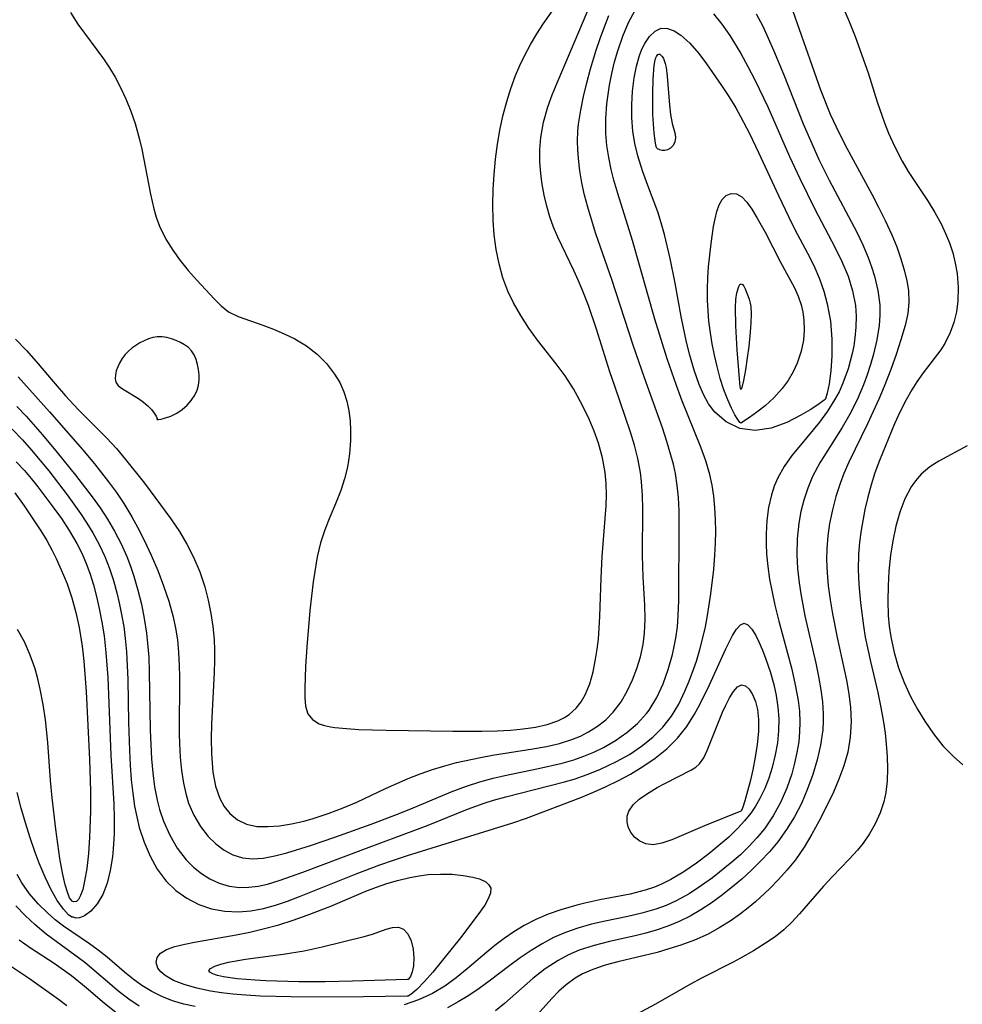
# Model space of a CAD drawing. Header units: inches. Extents: x 1073367 to 1082519, y 1569854 to 1574957.
# Tile 68 of 256: x 1074392 to 1074505, y 1573310 to 1573428. Entities that reach past the tile are written whole.
import ezdxf

# ---------------------------------------------------------------- set-up
doc = ezdxf.new("R2010")
doc.units = ezdxf.units.IN
doc.header["$MEASUREMENT"] = 0
doc.layers.add('CGG_CurvaNivelLidar_v1', color=7, linetype='Continuous', lineweight=30, true_color=0x008008)

msp = doc.modelspace()

# ---------------------------------------------------------------- linework, layer by layer
at = {"layer": 'CGG_CurvaNivelLidar_v1'}
for points in [[(1074489.7005, 1573431.4878, 65.5), (1074491.4905, 1573427.3615, 65.5), (1074492.2044, 1573425.5483, 65.5), (1074493.7549, 1573421.2066, 65.5), (1074494.8603, 1573417.7035, 65.5), (1074495.723, 1573415.1936, 65.5), (1074496.2161, 1573413.9662, 65.5), (1074496.6819, 1573412.9306, 65.5), (1074497.1808, 1573411.9131, 65.5), (1074497.8634, 1573410.6264, 65.5), (1074498.587, 1573409.3718, 65.5), (1074499.3508, 1573408.1555, 65.5), (1074500.9684, 1573405.76, 65.5), (1074501.7796, 1573404.4464, 65.5), (1074502.5175, 1573403.0954, 65.5), (1074503.0594, 1573401.9577, 65.5), (1074503.5304, 1573400.8002, 65.5), (1074503.917, 1573399.6246, 65.5), (1074504.2184, 1573398.3841, 65.5), (1074504.426, 1573397.1363, 65.5), (1074504.5686, 1573395.4807, 65.5), (1074504.5328, 1573393.8508, 65.5), (1074504.347, 1573392.5441, 65.5), (1074504.034, 1573391.2801, 65.5), (1074503.6122, 1573390.071, 65.5), (1074502.9786, 1573388.7412, 65.5), (1074502.4916, 1573387.9749, 65.5), (1074500.38, 1573385.218, 65.5), (1074499.6066, 1573384.1472, 65.5), (1074498.9993, 1573383.2007, 65.5), (1074498.3107, 1573381.9901, 65.5), (1074497.6061, 1573380.5902, 65.5), (1074496.9472, 1573379.144, 65.5), (1074495.1286, 1573374.7281, 65.5), (1074494.589, 1573373.2673, 65.5), (1074494.1243, 1573371.8134, 65.5), (1074493.7209, 1573370.3358, 65.5), (1074493.3735, 1573368.84, 65.5), (1074492.9291, 1573366.3786, 65.5), (1074492.7479, 1573364.9333, 65.5), (1074492.633, 1573363.4807, 65.5), (1074492.5919, 1573361.6742, 65.5), (1074492.6521, 1573359.8632, 65.5), (1074492.839, 1573357.6595, 65.5), (1074493.1961, 1573354.9235, 65.5), (1074493.4275, 1573353.5607, 65.5), (1074494.0421, 1573350.6451, 65.5), (1074494.9204, 1573346.902, 65.5), (1074495.3029, 1573345.125, 65.5), (1074495.6196, 1573343.3522, 65.5), (1074495.7963, 1573342.0383, 65.5), (1074495.9311, 1573340.7307, 65.5), (1074496.0431, 1573339.2503, 65.5), (1074496.0928, 1573337.7885, 65.5), (1074496.0525, 1573336.3518, 65.5), (1074495.8892, 1573334.9481, 65.5), (1074495.6381, 1573333.8153, 65.5), (1074495.1945, 1573332.4779, 65.5), (1074494.622, 1573331.1955, 65.5), (1074493.9391, 1573329.9743, 65.5), (1074493.1787, 1573328.8603, 65.5), (1074492.4759, 1573328.0029, 65.5), (1074491.5102, 1573326.9517, 65.5), (1074489.4907, 1573324.8599, 65.5), (1074488.4281, 1573323.6941, 65.5), (1074485.5407, 1573320.393, 65.5), (1074484.6248, 1573319.4016, 65.5), (1074483.6546, 1573318.4773, 65.5), (1074482.6042, 1573317.6478, 65.5), (1074481.4816, 1573316.8819, 65.5), (1074480.0051, 1573315.9687, 65.5), (1074478.4735, 1573315.094, 65.5), (1074477.5799, 1573314.6113, 65.5), (1074473.8774, 1573312.7291, 65.5), (1074472.3786, 1573311.9127, 65.5), (1074468.2891, 1573309.5687, 65.5), (1074464.3818, 1573307.4874, 65.5)], [(1074391.5567, 1573389.2721, 65), (1074392.8549, 1573387.9291, 65), (1074394.0192, 1573386.6088, 65), (1074396.2944, 1573383.8994, 65), (1074397.5356, 1573382.4934, 65), (1074399.0712, 1573380.8559, 65), (1074402.5045, 1573377.4079, 65), (1074403.6398, 1573376.1511, 65), (1074404.7349, 1573374.8538, 65), (1074406.9942, 1573371.9959, 65), (1074410.1474, 1573367.7481, 65), (1074411.2005, 1573366.2227, 65), (1074412.0975, 1573364.712, 65), (1074412.8903, 1573363.1369, 65), (1074413.6241, 1573361.3846, 65), (1074414.2323, 1573359.5769, 65), (1074414.6448, 1573358.0039, 65), (1074414.97, 1573356.4037, 65), (1074415.2054, 1573354.8425, 65), (1074415.3556, 1573353.2651, 65), (1074415.4079, 1573352.0075, 65), (1074415.4105, 1573350.7432, 65), (1074415.3686, 1573349.3141, 65), (1074415.0393, 1573343.1834, 65), (1074415.0031, 1573341.3704, 65), (1074415.0344, 1573339.5979, 65), (1074415.102, 1573338.4628, 65), (1074415.218, 1573337.3619, 65), (1074415.5304, 1573335.7061, 65), (1074416.0442, 1573334.2074, 65), (1074416.5786, 1573333.2407, 65), (1074417.2442, 1573332.4099, 65), (1074418.1594, 1573331.6525, 65), (1074419.2171, 1573331.1369, 65), (1074420.4596, 1573330.8773, 65), (1074421.8132, 1573330.8424, 65), (1074423.1955, 1573330.9567, 65), (1074424.6351, 1573331.1864, 65), (1074426.1112, 1573331.5166, 65), (1074427.1259, 1573331.7935, 65), (1074429.1537, 1573332.45, 65), (1074430.816, 1573333.0782, 65), (1074432.4614, 1573333.7816, 65), (1074435.9098, 1573335.4325, 65), (1074438.6151, 1573336.6099, 65), (1074440.0615, 1573337.1734, 65), (1074441.5246, 1573337.6898, 65), (1074443.0059, 1573338.146, 65), (1074444.4196, 1573338.5145, 65), (1074447.2993, 1573339.139, 65), (1074448.7488, 1573339.4023, 65), (1074453.5652, 1573340.1516, 65), (1074455.1893, 1573340.4446, 65), (1074456.7496, 1573340.8077, 65), (1074458.2489, 1573341.2777, 65), (1074459.2775, 1573341.7, 65), (1074460.2571, 1573342.1959, 65), (1074461.3387, 1573342.8755, 65), (1074462.3297, 1573343.6574, 65), (1074463.2138, 1573344.5443, 65), (1074464.1419, 1573345.7817, 65), (1074464.9249, 1573347.1436, 65), (1074465.5348, 1573348.4479, 65), (1074466.0556, 1573349.808, 65), (1074466.4783, 1573351.2133, 65), (1074466.7878, 1573352.6564, 65), (1074466.9589, 1573354.0419, 65), (1074467.0227, 1573355.699, 65), (1074466.9864, 1573357.3779, 65), (1074466.8001, 1573360.7786, 65), (1074466.7134, 1573363.3374, 65), (1074466.7531, 1573368.9341, 65), (1074466.7163, 1573370.5536, 65), (1074466.6091, 1573372.1617, 65), (1074466.4757, 1573373.2726, 65), (1074466.1531, 1573374.9777, 65), (1074465.7466, 1573376.565, 65), (1074465.2696, 1573378.1447, 65), (1074463.3852, 1573383.6442, 65), (1074462.8188, 1573385.3517, 65), (1074461.2087, 1573390.4677, 65), (1074460.2367, 1573393.3084, 65), (1074459.5708, 1573395.0273, 65), (1074459.0423, 1573396.2712, 65), (1074458.4858, 1573397.4972, 65), (1074456.5667, 1573401.4845, 65), (1074456.0635, 1573402.6889, 65), (1074455.6229, 1573403.9162, 65), (1074455.2397, 1573405.207, 65), (1074454.9273, 1573406.5155, 65), (1074454.6828, 1573407.8368, 65), (1074454.5161, 1573409.0961, 65), (1074454.4143, 1573410.5507, 65), (1074454.4166, 1573412.0065, 65), (1074454.5337, 1573413.4571, 65), (1074454.8642, 1573415.3009, 65), (1074455.3721, 1573417.121, 65), (1074455.8876, 1573418.5649, 65), (1074456.4686, 1573419.9991, 65), (1074458.0819, 1573423.7356, 65), (1074460.5087, 1573429.4892, 65)], [(1074398.1224, 1573428.4088, 65.5), (1074399.0214, 1573427.0477, 65.5), (1074402.0956, 1573422.8791, 65.5), (1074402.8174, 1573421.7944, 65.5), (1074403.4904, 1573420.6784, 65.5), (1074404.1083, 1573419.531, 65.5), (1074404.7802, 1573418.092, 65.5), (1074405.37, 1573416.6154, 65.5), (1074405.8846, 1573415.11, 65.5), (1074406.4256, 1573413.1882, 65.5), (1074406.6829, 1573412.057, 65.5), (1074407.7079, 1573406.6426, 65.5), (1074408.1171, 1573404.8978, 65.5), (1074408.4126, 1573403.892, 65.5), (1074408.8122, 1573402.803, 65.5), (1074409.575, 1573401.2482, 65.5), (1074410.3929, 1573399.94, 65.5), (1074411.2968, 1573398.7008, 65.5), (1074412.25, 1573397.523, 65.5), (1074413.3095, 1573396.3035, 65.5), (1074415.3442, 1573394.1116, 65.5), (1074416.1981, 1573393.2589, 65.5), (1074417.0986, 1573392.5587, 65.5), (1074418.245, 1573392.0016, 65.5), (1074421.181, 1573390.9668, 65.5), (1074422.4577, 1573390.4799, 65.5), (1074423.7487, 1573389.9296, 65.5), (1074425.0236, 1573389.2982, 65.5), (1074426.4215, 1573388.4537, 65.5), (1074427.7156, 1573387.4636, 65.5), (1074428.8381, 1573386.3463, 65.5), (1074429.801, 1573385.0938, 65.5), (1074430.4116, 1573384.0614, 65.5), (1074430.9058, 1573382.9669, 65.5), (1074431.2675, 1573381.8454, 65.5), (1074431.5184, 1573380.6827, 65.5), (1074431.6683, 1573379.4901, 65.5), (1074431.7249, 1573378.3223, 65.5), (1074431.7093, 1573377.143, 65.5), (1074431.5887, 1573375.5302, 65.5), (1074431.3427, 1573373.9255, 65.5), (1074431.0037, 1573372.5154, 65.5), (1074430.5576, 1573371.1349, 65.5), (1074429.908, 1573369.5233, 65.5), (1074429.2171, 1573367.9211, 65.5), (1074428.6193, 1573366.4089, 65.5), (1074428.1119, 1573364.8613, 65.5), (1074427.7086, 1573363.1797, 65.5), (1074427.2364, 1573360.2038, 65.5), (1074426.8282, 1573356.7461, 65.5), (1074426.4578, 1573352.3841, 65.5), (1074426.3028, 1573350.0241, 65.5), (1074426.2344, 1573347.4456, 65.5), (1074426.2486, 1573346.3201, 65.5), (1074426.3287, 1573345.2631, 65.5), (1074426.5936, 1573344.3789, 65.5), (1074427.1392, 1573343.684, 65.5), (1074427.9458, 1573343.1754, 65.5), (1074428.5842, 1573342.9549, 65.5), (1074429.3, 1573342.8023, 65.5), (1074429.8376, 1573342.7243, 65.5), (1074431.2146, 1573342.5875, 65.5), (1074432.7226, 1573342.4961, 65.5), (1074435.9985, 1573342.3983, 65.5), (1074443.977, 1573342.2769, 65.5), (1074447.472, 1573342.2687, 65.5), (1074449.3094, 1573342.3262, 65.5), (1074450.8811, 1573342.4145, 65.5), (1074452.41, 1573342.5536, 65.5), (1074453.8801, 1573342.7651, 65.5), (1074455.2713, 1573343.0763, 65.5), (1074456.558, 1573343.5208, 65.5), (1074457.3727, 1573343.9286, 65.5), (1074457.9112, 1573344.2801, 65.5), (1074458.752, 1573345.0249, 65.5), (1074459.3545, 1573345.7921, 65.5), (1074459.8507, 1573346.6569, 65.5), (1074460.3862, 1573347.9768, 65.5), (1074460.7891, 1573349.4105, 65.5), (1074461.0971, 1573350.9267, 65.5), (1074461.2832, 1573352.1143, 65.5), (1074461.4269, 1573353.3288, 65.5), (1074461.5997, 1573356.0112, 65.5), (1074461.7534, 1573360.608, 65.5), (1074461.8727, 1573363.2339, 65.5), (1074462.3523, 1573369.2763, 65.5), (1074462.3936, 1573370.6241, 65.5), (1074462.3665, 1573371.9608, 65.5), (1074462.2493, 1573373.2835, 65.5), (1074461.9207, 1573375.0536, 65.5), (1074461.4279, 1573376.7932, 65.5), (1074460.9088, 1573378.2449, 65.5), (1074460.3145, 1573379.6728, 65.5), (1074459.6565, 1573381.0735, 65.5), (1074458.9423, 1573382.4425, 65.5), (1074458.438, 1573383.3328, 65.5), (1074457.4532, 1573384.8923, 65.5), (1074456.3846, 1573386.3288, 65.5), (1074454.1362, 1573389.1334, 65.5), (1074453.0871, 1573390.5873, 65.5), (1074452.1187, 1573392.0924, 65.5), (1074451.2411, 1573393.6395, 65.5), (1074450.5679, 1573395.0299, 65.5), (1074449.9718, 1573396.6342, 65.5), (1074449.5173, 1573398.3008, 65.5), (1074449.1806, 1573400.0139, 65.5), (1074448.9471, 1573401.7614, 65.5), (1074448.8106, 1573403.5331, 65.5), (1074448.7688, 1573405.3841, 65.5), (1074448.8112, 1573407.2033, 65.5), (1074448.9233, 1573409.026, 65.5), (1074449.0992, 1573410.8464, 65.5), (1074449.3395, 1573412.6584, 65.5), (1074449.6689, 1573414.5327, 65.5), (1074450.0236, 1573416.1541, 65.5), (1074450.4402, 1573417.7558, 65.5), (1074450.9256, 1573419.3312, 65.5), (1074451.4919, 1573420.872, 65.5), (1074452.009, 1573422.0711, 65.5), (1074452.5762, 1573423.244, 65.5), (1074453.2878, 1573424.5777, 65.5), (1074454.0485, 1573425.8738, 65.5), (1074454.8558, 1573427.1265, 65.5), (1074456.5898, 1573429.5814, 65.5)], [(1074391.7072, 1573381.1957, 64), (1074392.8022, 1573380.0274, 64), (1074394.7833, 1573377.8013, 64), (1074396.5538, 1573375.689, 64), (1074398.7337, 1573372.9764, 64), (1074400.7287, 1573370.3731, 64), (1074401.6764, 1573369.0436, 64), (1074402.5704, 1573367.6838, 64), (1074403.4204, 1573366.2389, 64), (1074404.1906, 1573364.7528, 64), (1074404.874, 1573363.2261, 64), (1074405.3234, 1573362.0587, 64), (1074405.7259, 1573360.8717, 64), (1074406.2181, 1573359.1959, 64), (1074406.6376, 1573357.495, 64), (1074406.9845, 1573355.7729, 64), (1074407.2534, 1573354.032, 64), (1074407.3855, 1573352.8515, 64), (1074407.5109, 1573351.1378, 64), (1074407.5798, 1573349.4131, 64), (1074407.681, 1573342.3899, 64), (1074407.8432, 1573338.9761, 64), (1074407.9945, 1573337.2913, 64), (1074408.214, 1573335.632, 64), (1074408.5235, 1573334.0094, 64), (1074408.8049, 1573332.9144, 64), (1074409.2747, 1573331.5116, 64), (1074410.0251, 1573329.8322, 64), (1074410.9385, 1573328.2763, 64), (1074412.0118, 1573326.8765, 64), (1074412.8823, 1573325.9925, 64), (1074413.8293, 1573325.2214, 64), (1074414.8452, 1573324.5764, 64), (1074415.976, 1573324.0551, 64), (1074417.165, 1573323.7077, 64), (1074418.3962, 1573323.5511, 64), (1074419.5288, 1573323.5698, 64), (1074420.6358, 1573323.7145, 64), (1074421.754, 1573323.9594, 64), (1074423.152, 1573324.3667, 64), (1074425.9972, 1573325.3841, 64), (1074433.3225, 1573328.161, 64), (1074439.721, 1573330.5213, 64), (1074441.0367, 1573331.022, 64), (1074445.7499, 1573332.9275, 64), (1074447.7139, 1573333.6468, 64), (1074448.8623, 1573334.013, 64), (1074450.3242, 1573334.4268, 64), (1074457.376, 1573336.2036, 64), (1074458.5072, 1573336.5386, 64), (1074460.0788, 1573337.0785, 64), (1074461.6134, 1573337.6947, 64), (1074463.6025, 1573338.6382, 64), (1074465.1422, 1573339.5075, 64), (1074466.5971, 1573340.4739, 64), (1074467.9449, 1573341.5466, 64), (1074469.1645, 1573342.7585, 64), (1074470.1839, 1573344.0851, 64), (1074471.0552, 1573345.5293, 64), (1074471.8109, 1573347.0656, 64), (1074472.2874, 1573348.1936, 64), (1074472.7249, 1573349.3488, 64), (1074473.1836, 1573350.6953, 64), (1074473.5968, 1573352.0653, 64), (1074473.9593, 1573353.4559, 64), (1074474.2533, 1573354.7958, 64), (1074474.5076, 1573356.148, 64), (1074474.9182, 1573358.7272, 64), (1074475.2638, 1573361.6608, 64), (1074475.3952, 1573363.3733, 64), (1074475.4661, 1573364.8081, 64), (1074475.4957, 1573366.2379, 64), (1074475.4767, 1573367.6597, 64), (1074475.4038, 1573369.0708, 64), (1074475.27, 1573370.4673, 64), (1074475.0765, 1573371.7768, 64), (1074474.8027, 1573373.0658, 64), (1074474.3151, 1573374.7023, 64), (1074473.7199, 1573376.3169, 64), (1074471.4378, 1573381.9703, 64), (1074470.7821, 1573383.6999, 64), (1074469.6861, 1573386.8973, 64), (1074468.1973, 1573391.6736, 64), (1074465.5218, 1573401.1141, 64), (1074463.7492, 1573406.7341, 64), (1074463.2891, 1573408.3388, 64), (1074462.9693, 1573409.6225, 64), (1074462.6711, 1573411.0563, 64), (1074462.4475, 1573412.4961, 64), (1074462.3181, 1573413.9415, 64), (1074462.3084, 1573415.7118, 64), (1074462.4405, 1573417.482, 64), (1074462.5855, 1573418.6015, 64), (1074462.7681, 1573419.7162, 64), (1074463.0436, 1573421.1171, 64), (1074463.3684, 1573422.4987, 64), (1074463.7471, 1573423.8504, 64), (1074464.348, 1573425.5976, 64), (1074465.0498, 1573427.2363, 64), (1074465.7877, 1573428.6218, 64)], [(1074475.2186, 1573428.2637, 64), (1074476.2182, 1573427.0112, 64), (1074477.1731, 1573425.6588, 64), (1074478.5077, 1573423.503, 64), (1074479.3619, 1573421.9569, 64), (1074480.1789, 1573420.3715, 64), (1074481.7234, 1573417.1265, 64), (1074484.3602, 1573411.1837, 64), (1074485.5859, 1573408.5288, 64), (1074487.3902, 1573404.8565, 64), (1074489.7803, 1573400.3003, 64), (1074490.6285, 1573398.5651, 64), (1074491.3599, 1573396.814, 64), (1074491.9083, 1573395.0667, 64), (1074492.2433, 1573393.2933, 64), (1074492.3302, 1573392.0111, 64), (1074492.3045, 1573390.722, 64), (1074492.186, 1573389.4306, 64), (1074492.0478, 1573388.4815, 64), (1074491.8669, 1573387.5367, 64), (1074491.3924, 1573385.7361, 64), (1074490.7493, 1573383.9832, 64), (1074490.2803, 1573382.9677, 64), (1074489.7487, 1573381.9812, 64), (1074488.8915, 1573380.6314, 64), (1074487.9404, 1573379.3414, 64), (1074485.6435, 1573376.5838, 64), (1074484.6312, 1573375.3165, 64), (1074483.7112, 1573374.0082, 64), (1074482.9353, 1573372.6348, 64), (1074482.5105, 1573371.6407, 64), (1074482.1735, 1573370.6098, 64), (1074481.8301, 1573369.0909, 64), (1074481.6223, 1573367.5256, 64), (1074481.5284, 1573365.9268, 64), (1074481.5246, 1573364.7251, 64), (1074481.5788, 1573363.5147, 64), (1074481.7272, 1573362.0183, 64), (1074481.9514, 1573360.5166, 64), (1074482.2474, 1573358.9527, 64), (1074482.5915, 1573357.3876, 64), (1074483.0597, 1573355.4707, 64), (1074484.6046, 1573349.7207, 64), (1074485.036, 1573347.8493, 64), (1074485.3685, 1573345.9799, 64), (1074485.5217, 1573344.6716, 64), (1074485.587, 1573343.3668, 64), (1074485.5561, 1573342.1927, 64), (1074485.4456, 1573341.0237, 64), (1074485.2397, 1573339.7285, 64), (1074484.9575, 1573338.4445, 64), (1074484.6073, 1573337.1751, 64), (1074484.0113, 1573335.436, 64), (1074483.2802, 1573333.752, 64), (1074482.3846, 1573332.1232, 64), (1074481.3357, 1573330.5876, 64), (1074480.4422, 1573329.4958, 64), (1074479.4763, 1573328.4612, 64), (1074478.4512, 1573327.4791, 64), (1074477.4264, 1573326.5847, 64), (1074475.0985, 1573324.7225, 64), (1074473.7947, 1573323.7698, 64), (1074472.2991, 1573322.7951, 64), (1074470.7422, 1573321.939, 64), (1074469.5371, 1573321.3975, 64), (1074468.2966, 1573320.9402, 64), (1074466.6418, 1573320.4624, 64), (1074464.9555, 1573320.0738, 64), (1074462.2314, 1573319.5149, 64), (1074460.5877, 1573319.1409, 64), (1074458.9694, 1573318.6875, 64), (1074457.4978, 1573318.1615, 64), (1074456.0651, 1573317.5346, 64), (1074454.676, 1573316.8108, 64), (1074453.3479, 1573316.0042, 64), (1074452.057, 1573315.1281, 64), (1074450.7926, 1573314.2056, 64), (1074448.3326, 1573312.3312, 64), (1074447.1264, 1573311.4469, 64), (1074445.8961, 1573310.6045, 64), (1074444.6349, 1573309.8223, 64), (1074443.3343, 1573309.1216, 64)], [(1074480.3393, 1573428.2736, 64.5), (1074481.125, 1573426.7725, 64.5), (1074481.7934, 1573425.3527, 64.5), (1074482.4286, 1573423.9038, 64.5), (1074483.6445, 1573420.9704, 64.5), (1074485.9866, 1573415.0973, 64.5), (1074487.285, 1573412.0836, 64.5), (1074487.8709, 1573410.821, 64.5), (1074489.1032, 1573408.3346, 64.5), (1074492.3967, 1573402.0903, 64.5), (1074493.1223, 1573400.5863, 64.5), (1074493.7745, 1573399.0701, 64.5), (1074494.187, 1573397.9536, 64.5), (1074494.5402, 1573396.8288, 64.5), (1074494.9469, 1573395.1196, 64.5), (1074495.1642, 1573393.3976, 64.5), (1074495.1799, 1573392.1549, 64.5), (1074495.0885, 1573390.9091, 64.5), (1074494.8189, 1573389.1966, 64.5), (1074494.4223, 1573387.4867, 64.5), (1074494.0717, 1573386.2421, 64.5), (1074493.672, 1573385.0052, 64.5), (1074493.2204, 1573383.7812, 64.5), (1074492.4536, 1573382.0077, 64.5), (1074491.576, 1573380.2824, 64.5), (1074490.6535, 1573378.6948, 64.5), (1074487.9893, 1573374.4428, 64.5), (1074487.1063, 1573372.7981, 64.5), (1074486.5255, 1573371.4115, 64.5), (1074486.0574, 1573369.9779, 64.5), (1074485.7102, 1573368.6054, 64.5), (1074485.4506, 1573367.2073, 64.5), (1074485.25, 1573365.3547, 64.5), (1074485.2064, 1573363.4792, 64.5), (1074485.3004, 1573361.7777, 64.5), (1074485.4948, 1573360.0692, 64.5), (1074485.6946, 1573358.7559, 64.5), (1074486.191, 1573356.1277, 64.5), (1074487.4842, 1573350.4537, 64.5), (1074487.8199, 1573348.8491, 64.5), (1074488.1019, 1573347.2494, 64.5), (1074488.29, 1573345.8064, 64.5), (1074488.39, 1573344.3704, 64.5), (1074488.3951, 1573343.4601, 64.5), (1074488.3367, 1573342.4454, 64.5), (1074488.072, 1573340.6251, 64.5), (1074487.6658, 1573338.8509, 64.5), (1074487.1437, 1573337.0915, 64.5), (1074486.5169, 1573335.3561, 64.5), (1074485.7706, 1573333.631, 64.5), (1074484.9361, 1573332.0276, 64.5), (1074483.9892, 1573330.4848, 64.5), (1074482.9307, 1573329.0137, 64.5), (1074481.9402, 1573327.8259, 64.5), (1074480.8816, 1573326.6924, 64.5), (1074479.7692, 1573325.6062, 64.5), (1074478.6138, 1573324.5637, 64.5), (1074477.3257, 1573323.4802, 64.5), (1074476.1464, 1573322.5524, 64.5), (1074474.9374, 1573321.6726, 64.5), (1074473.6947, 1573320.853, 64.5), (1074472.4123, 1573320.1092, 64.5), (1074471.095, 1573319.4601, 64.5), (1074469.7395, 1573318.8983, 64.5), (1074468.3528, 1573318.4216, 64.5), (1074467.1043, 1573318.0672, 64.5), (1074465.8437, 1573317.7581, 64.5), (1074462.7542, 1573317.0651, 64.5), (1074460.9144, 1573316.5995, 64.5), (1074459.1285, 1573316.0203, 64.5), (1074457.8309, 1573315.4687, 64.5), (1074456.5866, 1573314.8136, 64.5), (1074455.0338, 1573313.7996, 64.5), (1074453.5733, 1573312.6518, 64.5), (1074450.1868, 1573309.6434, 64.5), (1074449.0789, 1573308.7559, 64.5)], [(1074484.7515, 1573428.5707, 65), (1074486.9995, 1573422.0975, 65), (1074488.0649, 1573419.1499, 65), (1074489.231, 1573416.2549, 65), (1074489.9222, 1573414.7333, 65), (1074490.9836, 1573412.5902, 65), (1074494.2072, 1573406.6615, 65), (1074495.0308, 1573405.0847, 65), (1074495.8165, 1573403.5056, 65), (1074496.6091, 1573401.782, 65), (1074497.1971, 1573400.3348, 65), (1074497.7086, 1573398.886, 65), (1074498.1352, 1573397.4427, 65), (1074498.4103, 1573396.2632, 65), (1074498.5908, 1573395.0881, 65), (1074498.6439, 1573393.6713, 65), (1074498.5129, 1573392.3437, 65), (1074498.2051, 1573390.9132, 65), (1074497.7078, 1573389.1831, 65), (1074497.1195, 1573387.4239, 65), (1074496.4709, 1573385.644, 65), (1074495.6751, 1573383.5944, 65), (1074495.0488, 1573382.0976, 65), (1074493.7003, 1573379.1268, 65), (1074491.4574, 1573374.5161, 65), (1074490.872, 1573373.1642, 65), (1074490.4216, 1573371.9746, 65), (1074489.9107, 1573370.3977, 65), (1074489.4851, 1573368.7983, 65), (1074489.1488, 1573367.181, 65), (1074488.9272, 1573365.6857, 65), (1074488.7994, 1573364.1806, 65), (1074488.7748, 1573362.8211, 65), (1074488.8436, 1573361.2654, 65), (1074488.9943, 1573359.7063, 65), (1074489.2283, 1573358.0184, 65), (1074489.5161, 1573356.3304, 65), (1074490.0693, 1573353.5241, 65), (1074491.1568, 1573348.415, 65), (1074491.4411, 1573346.7785, 65), (1074491.6489, 1573345.1024, 65), (1074491.7306, 1573343.4349, 65), (1074491.6277, 1573341.5817, 65), (1074491.316, 1573339.7555, 65), (1074490.86, 1573338.1365, 65), (1074490.2752, 1573336.5432, 65), (1074489.5992, 1573334.9685, 65), (1074488.7951, 1573333.2706, 65), (1074487.91, 1573331.5267, 65), (1074487.0294, 1573329.9233, 65), (1074486.0819, 1573328.3647, 65), (1074485.045, 1573326.8732, 65), (1074484.0708, 1573325.6631, 65), (1074483.0322, 1573324.5078, 65), (1074481.9482, 1573323.3961, 65), (1074480.2681, 1573321.8254, 65), (1074479.3848, 1573321.0941, 65), (1074478.4737, 1573320.3976, 65), (1074477.2173, 1573319.5142, 65), (1074475.9194, 1573318.6987, 65), (1074474.5745, 1573317.9691, 65), (1074472.9642, 1573317.2511, 65), (1074471.3056, 1573316.6358, 65), (1074469.8893, 1573316.1767, 65), (1074468.4595, 1573315.769, 65), (1074463.7546, 1573314.6447, 65), (1074462.2379, 1573314.2291, 65), (1074460.7785, 1573313.7308, 65), (1074459.5401, 1573313.1798, 65), (1074458.6573, 1573312.6773, 65), (1074457.571, 1573311.8973, 65), (1074456.6799, 1573311.1091, 65), (1074455.8385, 1573310.2542, 65), (1074453.7318, 1573307.8831, 65)], [(1074391.8647, 1573384.7703, 64.5), (1074395.6188, 1573380.5742, 64.5), (1074399.5828, 1573376.038, 64.5), (1074401.0302, 1573374.3302, 64.5), (1074402.7095, 1573372.1839, 64.5), (1074403.639, 1573370.9043, 64.5), (1074404.5216, 1573369.5921, 64.5), (1074405.5052, 1573367.969, 64.5), (1074406.4151, 1573366.3008, 64.5), (1074407.2601, 1573364.597, 64.5), (1074407.8101, 1573363.3953, 64.5), (1074408.5935, 1573361.5252, 64.5), (1074409.2928, 1573359.6989, 64.5), (1074409.9198, 1573357.8517, 64.5), (1074410.4439, 1573355.9776, 64.5), (1074410.7357, 1573354.6194, 64.5), (1074410.951, 1573353.2449, 64.5), (1074411.0983, 1573351.7088, 64.5), (1074411.1724, 1573350.1582, 64.5), (1074411.1964, 1573348.7958, 64.5), (1074411.1614, 1573341.9967, 64.5), (1074411.1955, 1573340.7835, 64.5), (1074411.2887, 1573339.1681, 64.5), (1074411.4473, 1573337.5806, 64.5), (1074411.6867, 1573336.0335, 64.5), (1074411.9522, 1573334.8285, 64.5), (1074412.3, 1573333.6703, 64.5), (1074412.9224, 1573332.1987, 64.5), (1074413.7056, 1573330.8506, 64.5), (1074414.6341, 1573329.6508, 64.5), (1074415.5429, 1573328.7613, 64.5), (1074416.5394, 1573328.0245, 64.5), (1074417.6124, 1573327.4645, 64.5), (1074418.755, 1573327.1147, 64.5), (1074419.9595, 1573327.0002, 64.5), (1074421.2165, 1573327.0814, 64.5), (1074422.6195, 1573327.3325, 64.5), (1074424.0658, 1573327.6984, 64.5), (1074426.9128, 1573328.5657, 64.5), (1074429.8472, 1573329.5649, 64.5), (1074434.1867, 1573331.1248, 64.5), (1074437.0302, 1573332.1991, 64.5), (1074438.9476, 1573332.967, 64.5), (1074443.7766, 1573335.0117, 64.5), (1074445.5977, 1573335.6958, 64.5), (1074447.2001, 1573336.2047, 64.5), (1074448.8248, 1573336.6409, 64.5), (1074450.2011, 1573336.96, 64.5), (1074454.2416, 1573337.7918, 64.5), (1074457.0814, 1573338.4455, 64.5), (1074458.4658, 1573338.8467, 64.5), (1074459.6924, 1573339.2774, 64.5), (1074460.8848, 1573339.7725, 64.5), (1074462.0379, 1573340.3314, 64.5), (1074463.495, 1573341.1717, 64.5), (1074464.856, 1573342.1239, 64.5), (1074466.0984, 1573343.193, 64.5), (1074467.1911, 1573344.3923, 64.5), (1074467.5099, 1573344.8162, 64.5), (1074468.4373, 1573346.3243, 64.5), (1074469.1947, 1573347.9551, 64.5), (1074469.8131, 1573349.6749, 64.5), (1074470.3102, 1573351.4585, 64.5), (1074470.5297, 1573352.4397, 64.5), (1074470.7119, 1573353.4328, 64.5), (1074470.8941, 1573354.7899, 64.5), (1074471.009, 1573356.1615, 64.5), (1074471.0745, 1573357.9646, 64.5), (1074471.1147, 1573367.0761, 64.5), (1074471.0974, 1573368.6829, 64.5), (1074471.0267, 1573370.2777, 64.5), (1074470.8906, 1573371.7337, 64.5), (1074470.6663, 1573373.1728, 64.5), (1074470.4208, 1573374.2833, 64.5), (1074470.1272, 1573375.3872, 64.5), (1074469.638, 1573377.014, 64.5), (1074469.1008, 1573378.6411, 64.5), (1074466.9556, 1573384.6206, 64.5), (1074465.5978, 1573388.5636, 64.5), (1074463.0228, 1573396.4256, 64.5), (1074461.1405, 1573401.8961, 64.5), (1074460.584, 1573403.6229, 64.5), (1074460.1487, 1573405.0992, 64.5), (1074459.7749, 1573406.549, 64.5), (1074459.4583, 1573408.0052, 64.5), (1074459.2051, 1573409.4655, 64.5), (1074459.025, 1573410.9276, 64.5), (1074458.9486, 1573411.9763, 64.5), (1074458.9257, 1573413.0244, 64.5), (1074458.9742, 1573414.1964, 64.5), (1074459.059, 1573415.0633, 64.5), (1074459.3062, 1573416.7106, 64.5), (1074459.6401, 1573418.3606, 64.5), (1074460.0379, 1573420.0116, 64.5), (1074460.4818, 1573421.661, 64.5), (1074461.1519, 1573423.9085, 64.5), (1074461.6278, 1573425.3243, 64.5), (1074462.1428, 1573426.7168, 64.5), (1074462.6963, 1573428.0775, 64.5)], [(1074391.1403, 1573378.4858, 63.5), (1074392.3851, 1573377.1888, 63.5), (1074393.4616, 1573375.9873, 63.5), (1074394.5116, 1573374.7463, 63.5), (1074395.5353, 1573373.4732, 63.5), (1074397.7164, 1573370.6156, 63.5), (1074399.3481, 1573368.3659, 63.5), (1074400.1114, 1573367.2215, 63.5), (1074400.8278, 1573366.0502, 63.5), (1074401.5852, 1573364.6488, 63.5), (1074402.2541, 1573363.2032, 63.5), (1074402.8044, 1573361.786, 63.5), (1074403.2798, 1573360.3367, 63.5), (1074403.6916, 1573358.8618, 63.5), (1074403.9768, 1573357.6798, 63.5), (1074404.2683, 1573356.2703, 63.5), (1074404.5101, 1573354.8471, 63.5), (1074404.6998, 1573353.4116, 63.5), (1074404.8496, 1573351.7771, 63.5), (1074404.9998, 1573348.4781, 63.5), (1074405.0864, 1573343.332, 63.5), (1074405.19, 1573339.9742, 63.5), (1074405.283, 1573338.2145, 63.5), (1074405.4167, 1573336.4661, 63.5), (1074405.5894, 1573334.8697, 63.5), (1074405.8235, 1573333.2952, 63.5), (1074406.0757, 1573332.0101, 63.5), (1074406.3875, 1573330.7518, 63.5), (1074406.9596, 1573328.9779, 63.5), (1074407.6733, 1573327.2964, 63.5), (1074408.5394, 1573325.7373, 63.5), (1074409.6102, 1573324.3111, 63.5), (1074410.7744, 1573323.1965, 63.5), (1074412.086, 1573322.2672, 63.5), (1074413.5132, 1573321.5269, 63.5), (1074415.0336, 1573320.9943, 63.5), (1074416.624, 1573320.6938, 63.5), (1074418.2631, 1573320.6195, 63.5), (1074419.7567, 1573320.7401, 63.5), (1074421.2572, 1573321.0174, 63.5), (1074422.7026, 1573321.4124, 63.5), (1074424.1461, 1573321.9006, 63.5), (1074425.5906, 1573322.4512, 63.5), (1074432.3768, 1573325.1865, 63.5), (1074435.224, 1573326.2501, 63.5), (1074436.8737, 1573326.8247, 63.5), (1074438.5301, 1573327.3691, 63.5), (1074451.1887, 1573331.3026, 63.5), (1074452.8091, 1573331.8632, 63.5), (1074459.3257, 1573334.3295, 63.5), (1074460.8462, 1573334.9634, 63.5), (1074462.3475, 1573335.6366, 63.5), (1074463.822, 1573336.3546, 63.5), (1074465.2599, 1573337.1255, 63.5), (1074466.7742, 1573338.0381, 63.5), (1074468.2169, 1573339.0299, 63.5), (1074469.6412, 1573340.1748, 63.5), (1074470.9267, 1573341.4477, 63.5), (1074472.0143, 1573342.8316, 63.5), (1074472.9663, 1573344.3259, 63.5), (1074473.6029, 1573345.4767, 63.5), (1074474.7577, 1573347.8228, 63.5), (1074476.7275, 1573352.136, 63.5), (1074477.5221, 1573353.7616, 63.5), (1074477.9876, 1573354.5255, 63.5), (1074478.4475, 1573355.0405, 63.5), (1074478.9039, 1573355.2341, 63.5), (1074479.3648, 1573355.0452, 63.5), (1074479.8262, 1573354.5259, 63.5), (1074480.2902, 1573353.7503, 63.5), (1074480.664, 1573352.9873, 63.5), (1074481.0949, 1573351.9942, 63.5), (1074481.5204, 1573350.9006, 63.5), (1074482.0204, 1573349.4399, 63.5), (1074482.4599, 1573347.8909, 63.5), (1074482.7537, 1573346.5506, 63.5), (1074482.9613, 1573345.1781, 63.5), (1074483.0611, 1573343.7846, 63.5), (1074483.0328, 1573342.3415, 63.5), (1074482.8851, 1573340.8961, 63.5), (1074482.6349, 1573339.4579, 63.5), (1074482.2621, 1573337.9302, 63.5), (1074481.8593, 1573336.6557, 63.5), (1074481.3745, 1573335.4158, 63.5), (1074480.8011, 1573334.2212, 63.5), (1074480.2792, 1573333.3156, 63.5), (1074479.6968, 1573332.4497, 63.5), (1074478.9645, 1573331.5177, 63.5), (1074478.1663, 1573330.6388, 63.5), (1074477.0509, 1573329.5709, 63.5), (1074475.8716, 1573328.5636, 63.5), (1074474.655, 1573327.5955, 63.5), (1074473.1837, 1573326.4807, 63.5), (1074471.678, 1573325.4334, 63.5), (1074470.1183, 1573324.4984, 63.5), (1074469.014, 1573323.9527, 63.5), (1074468.1652, 1573323.604, 63.5), (1074467.0325, 1573323.2238, 63.5), (1074465.2569, 1573322.7654, 63.5), (1074461.6142, 1573322.0504, 63.5), (1074459.7885, 1573321.6744, 63.5), (1074458.8475, 1573321.4469, 63.5), (1074456.939, 1573320.8834, 63.5), (1074455.4197, 1573320.3378, 63.5), (1074453.9391, 1573319.7085, 63.5), (1074452.51, 1573318.9822, 63.5), (1074451.2967, 1573318.2498, 63.5), (1074450.1281, 1573317.4469, 63.5), (1074448.998, 1573316.5903, 63.5), (1074448.0338, 1573315.8056, 63.5), (1074445.712, 1573313.792, 63.5), (1074444.3862, 1573312.7162, 63.5), (1074442.9985, 1573311.7254, 63.5), (1074441.5387, 1573310.8538, 63.5), (1074439.876, 1573310.0843, 63.5), (1074438.1317, 1573309.4929, 63.5)], [(1074505.6319, 1573376.4919, 66), (1074502.2329, 1573374.6644, 66), (1074501.1819, 1573373.9835, 66), (1074500.1297, 1573373.1033, 66), (1074499.4341, 1573372.3086, 66), (1074498.936, 1573371.5851, 66), (1074498.1801, 1573370.134, 66), (1074497.5794, 1573368.5438, 66), (1074497.1022, 1573366.8513, 66), (1074496.7278, 1573365.085, 66), (1074496.4644, 1573363.3946, 66), (1074496.2673, 1573361.4714, 66), (1074496.1609, 1573359.7022, 66), (1074496.1293, 1573357.9246, 66), (1074496.1907, 1573356.1483, 66), (1074496.3066, 1573354.8663, 66), (1074496.4883, 1573353.5944, 66), (1074496.8925, 1573351.7001, 66), (1074497.425, 1573349.8838, 66), (1074498.0805, 1573348.1199, 66), (1074498.8583, 1573346.4244, 66), (1074499.728, 1573344.8449, 66), (1074500.5473, 1573343.495, 66), (1074501.5924, 1573341.9737, 66), (1074502.7363, 1573340.5443, 66), (1074503.9867, 1573339.239, 66), (1074505.1279, 1573338.2652, 66)], [(1074391.6137, 1573374.5501, 63), (1074392.6049, 1573373.5339, 63), (1074393.4176, 1573372.5896, 63), (1074394.2181, 1573371.5869, 63), (1074396.0349, 1573369.1845, 63), (1074397.0362, 1573367.7876, 63), (1074397.9897, 1573366.3487, 63), (1074398.9004, 1573364.7879, 63), (1074399.5233, 1573363.5328, 63), (1074400.0103, 1573362.3848, 63), (1074400.4405, 1573361.2111, 63), (1074400.876, 1573359.8295, 63), (1074401.2544, 1573358.4267, 63), (1074401.583, 1573357.0076, 63), (1074401.9034, 1573355.365, 63), (1074402.1611, 1573353.7091, 63), (1074402.3836, 1573351.7255, 63), (1074402.599, 1573348.7163, 63), (1074402.9892, 1573339.4193, 63), (1074403.3279, 1573333.5702, 63), (1074403.3781, 1573331.8209, 63), (1074403.3615, 1573329.9989, 63), (1074403.2604, 1573328.1677, 63), (1074403.1656, 1573327.2147, 63), (1074402.9074, 1573325.5712, 63), (1074402.5206, 1573324.0571, 63), (1074401.9945, 1573322.7231, 63), (1074401.314, 1573321.5778, 63), (1074400.5578, 1573320.7104, 63), (1074399.8019, 1573320.1464, 63), (1074399.2255, 1573319.9078, 63), (1074398.7736, 1573319.8588, 63), (1074398.5, 1573319.9804, 63), (1074398.2839, 1573320.0081, 63), (1074397.91, 1573320.2826, 63), (1074397.2761, 1573320.9624, 63), (1074396.5379, 1573321.9931, 63), (1074395.8116, 1573323.2614, 63), (1074395.0896, 1573324.77, 63), (1074394.3857, 1573326.4659, 63), (1074393.9073, 1573327.7387, 63), (1074393.303, 1573329.4955, 63), (1074392.7423, 1573331.2858, 63), (1074392.2329, 1573333.0625, 63), (1074391.7405, 1573334.9345, 63)], [(1074391.4463, 1573370.8665, 62.5), (1074392.5835, 1573369.2858, 62.5), (1074394.5747, 1573366.296, 62.5), (1074395.2936, 1573365.124, 62.5), (1074395.953, 1573363.922, 62.5), (1074396.4081, 1573362.9739, 62.5), (1074397.2952, 1573360.9872, 62.5), (1074397.73, 1573359.9378, 62.5), (1074398.3074, 1573358.2646, 62.5), (1074398.7846, 1573356.5186, 62.5), (1074399.1727, 1573354.7188, 62.5), (1074399.5293, 1573352.4758, 62.5), (1074399.7345, 1573350.6739, 62.5), (1074400.0167, 1573347.0231, 62.5), (1074400.4323, 1573338.8935, 62.5), (1074400.5287, 1573335.103, 62.5), (1074400.5227, 1573332.6479, 62.5), (1074400.428, 1573329.5734, 62.5), (1074400.2901, 1573327.6081, 62.5), (1074400.0906, 1573325.8234, 62.5), (1074399.833, 1573324.2899, 62.5), (1074399.5982, 1573323.326, 62.5), (1074399.3311, 1573322.5769, 62.5), (1074399.0814, 1573322.1207, 62.5), (1074398.8364, 1573321.8537, 62.5), (1074398.5, 1573321.8441, 62.5), (1074398.3179, 1573321.8888, 62.5), (1074398.0242, 1573322.324, 62.5), (1074397.7568, 1573322.9811, 62.5), (1074397.4887, 1573323.8788, 62.5), (1074397.1626, 1573325.3187, 62.5), (1074396.8574, 1573327.0323, 62.5), (1074396.3584, 1573330.5352, 62.5), (1074395.9375, 1573334.2867, 62.5), (1074395.7544, 1573336.3691, 62.5), (1074395.4303, 1573340.9228, 62.5), (1074395.1383, 1573343.6526, 62.5), (1074394.8535, 1573345.5002, 62.5), (1074394.5046, 1573347.3145, 62.5), (1074394.2223, 1573348.5477, 62.5), (1074393.8913, 1573349.7537, 62.5), (1074393.311, 1573351.41, 62.5), (1074392.6039, 1573352.9822, 62.5), (1074391.7797, 1573354.4521, 62.5)], [(1074413.0796, 1573309.2636, 63.5), (1074411.7097, 1573309.5818, 63.5), (1074410.3795, 1573309.9779, 63.5), (1074409.1, 1573310.4717, 63.5), (1074407.8716, 1573311.0846, 63.5), (1074406.7053, 1573311.8012, 63.5), (1074405.6392, 1573312.5711, 63.5), (1074404.6153, 1573313.3953, 63.5), (1074402.5153, 1573315.1916, 63.5), (1074401.4409, 1573316.0526, 63.5), (1074400.415, 1573316.7912, 63.5), (1074398.305, 1573318.2139, 63.5), (1074397.2926, 1573318.9318, 63.5), (1074396.3058, 1573319.6901, 63.5), (1074395.3586, 1573320.4994, 63.5), (1074394.243, 1573321.6034, 63.5), (1074393.2248, 1573322.8011, 63.5), (1074392.3195, 1573324.0912, 63.5), (1074391.7296, 1573325.1061, 63.5)], [(1074406.3574, 1573309.3409, 64), (1074405.122, 1573310.1687, 64), (1074403.9842, 1573311.0431, 64), (1074399.8646, 1573314.5427, 64), (1074395.2289, 1573317.9637, 64), (1074393.8946, 1573319.0606, 64), (1074392.6991, 1573320.1728, 64), (1074391.5755, 1573321.3595, 64)], [(1074403.5656, 1573308.5798, 64.5), (1074402.2184, 1573309.6609, 64.5), (1074400.0308, 1573311.5308, 64.5), (1074398.2686, 1573312.959, 64.5), (1074396.1608, 1573314.4409, 64.5), (1074393.3478, 1573316.2743, 64.5), (1074391.9761, 1573317.2362, 64.5)], [(1074397.676, 1573309.3797, 65), (1074396.7019, 1573310.1133, 65), (1074393.227, 1573312.6144, 65), (1074389.7275, 1573314.9363, 65)]]:
    msp.add_polyline3d(points, dxfattribs=at)
for points in [[(1074488.5, 1573381.9653, 63.5), (1074487.7218, 1573381.3826, 63.5), (1074486.8276, 1573380.7974, 63.5), (1074485.7183, 1573380.1441, 63.5), (1074484.0122, 1573379.2932, 63.5), (1074482.1386, 1573378.6216, 63.5), (1074480.2243, 1573378.3303, 63.5), (1074478.3977, 1573378.5829, 63.5), (1074476.7512, 1573379.348, 63.5), (1074475.3765, 1573380.5228, 63.5), (1074474.6173, 1573381.5341, 63.5), (1074474.0301, 1573382.6439, 63.5), (1074473.5203, 1573383.8226, 63.5), (1074472.9123, 1573385.5616, 63.5), (1074472.3921, 1573387.3734, 63.5), (1074472.0015, 1573388.9209, 63.5), (1074471.3394, 1573391.9813, 63.5), (1074470.6136, 1573396.0023, 63.5), (1074470.0385, 1573398.9361, 63.5), (1074469.3634, 1573401.8132, 63.5), (1074468.9733, 1573403.2247, 63.5), (1074468.5428, 1573404.5536, 63.5), (1074467.3504, 1573407.684, 63.5), (1074466.7083, 1573409.4619, 63.5), (1074466.1511, 1573411.2672, 63.5), (1074465.8027, 1573412.7316, 63.5), (1074465.5627, 1573414.2091, 63.5), (1074465.4397, 1573415.7885, 63.5), (1074465.4299, 1573417.3608, 63.5), (1074465.5178, 1573419.0069, 63.5), (1074465.7085, 1573420.5996, 63.5), (1074465.9822, 1573421.9818, 63.5), (1074466.3543, 1573423.2608, 63.5), (1074466.6499, 1573424.0171, 63.5), (1074466.987, 1573424.7032, 63.5), (1074467.5641, 1573425.5703, 63.5), (1074468.2214, 1573426.2006, 63.5), (1074468.9543, 1573426.5307, 63.5), (1074469.706, 1573426.5201, 63.5), (1074470.4998, 1573426.2353, 63.5), (1074471.3135, 1573425.7241, 63.5), (1074472.4034, 1573424.7522, 63.5), (1074473.4742, 1573423.5288, 63.5), (1074474.4079, 1573422.2793, 63.5), (1074476.1975, 1573419.6653, 63.5), (1074477.0542, 1573418.356, 63.5), (1074477.8872, 1573417.0043, 63.5), (1074478.4858, 1573415.9584, 63.5), (1074479.5571, 1573413.9155, 63.5), (1074480.6398, 1573411.6624, 63.5), (1074483.0116, 1573406.4772, 63.5), (1074484.2017, 1573403.9888, 63.5), (1074484.9841, 1573402.4357, 63.5), (1074486.5146, 1573399.5814, 63.5), (1074487.2441, 1573398.1061, 63.5), (1074487.9317, 1573396.4885, 63.5), (1074488.4478, 1573395.0183, 63.5), (1074488.8708, 1573393.4903, 63.5), (1074489.2498, 1573391.4458, 63.5), (1074489.4292, 1573389.2698, 63.5), (1074489.4316, 1573387.2653, 63.5), (1074489.3116, 1573385.4574, 63.5), (1074489.1099, 1573383.9368, 63.5), (1074488.8684, 1573382.7937, 63.5), (1074488.6945, 1573382.2488, 63.5), (1074488.6026, 1573382.055, 63.5)], [(1074468.5, 1573412.0846, 63), (1074468.4436, 1573412.1503, 63), (1074468.3595, 1573412.377, 63), (1074468.2618, 1573412.7706, 63), (1074468.0976, 1573413.9727, 63), (1074467.962, 1573416.1914, 63), (1074467.9479, 1573418.7674, 63), (1074467.9913, 1573420.4822, 63), (1074468.1067, 1573422.0591, 63), (1074468.1777, 1573422.5127, 63), (1074468.2749, 1573422.9036, 63), (1074468.3792, 1573423.1605, 63), (1074468.5606, 1573423.3876, 63), (1074468.6711, 1573423.433, 63), (1074468.7815, 1573423.4206, 63), (1074468.8942, 1573423.3591, 63), (1074469.0886, 1573423.1452, 63), (1074469.2202, 1573422.9141, 63), (1074469.4377, 1573422.3181, 63), (1074469.5461, 1573421.8401, 63), (1074469.6923, 1573420.7789, 63), (1074469.9403, 1573417.3311, 63), (1074470.0611, 1573416.2011, 63), (1074470.2661, 1573415.1277, 63), (1074470.5287, 1573414.2647, 63), (1074470.6278, 1573413.8331, 63), (1074470.6563, 1573413.4002, 63), (1074470.5747, 1573412.9175, 63), (1074470.3792, 1573412.4931, 63), (1074470.0896, 1573412.1646, 63), (1074469.7285, 1573411.963, 63), (1074469.3998, 1573411.8995, 63), (1074469.0779, 1573411.9062, 63), (1074468.7981, 1573411.9556, 63)], [(1074478.5, 1573379.212, 63), (1074478.382, 1573379.2976, 63), (1074478.1353, 1573379.6311, 63), (1074477.7954, 1573380.1862, 63), (1074477.3759, 1573380.9888, 63), (1074476.9317, 1573381.983, 63), (1074476.4724, 1573383.2014, 63), (1074476.0425, 1573384.5524, 63), (1074475.6556, 1573385.9899, 63), (1074475.3453, 1573387.3512, 63), (1074475.0826, 1573388.7081, 63), (1074474.8684, 1573390.0223, 63), (1074474.6869, 1573391.4204, 63), (1074474.5809, 1573392.6718, 63), (1074474.5208, 1573393.8883, 63), (1074474.5059, 1573395.2493, 63), (1074474.5436, 1573396.605, 63), (1074474.6313, 1573397.949, 63), (1074474.9539, 1573400.7544, 63), (1074475.2479, 1573402.7587, 63), (1074475.4174, 1573403.6867, 63), (1074475.6274, 1573404.5843, 63), (1074475.8942, 1573405.3714, 63), (1074476.2482, 1573406.0115, 63), (1074476.7645, 1573406.5037, 63), (1074477.3649, 1573406.7451, 63), (1074477.9897, 1573406.7027, 63), (1074478.6189, 1573406.3278, 63), (1074479.2247, 1573405.6845, 63), (1074479.8184, 1573404.8505, 63), (1074480.484, 1573403.7566, 63), (1074481.4066, 1573402.0786, 63), (1074483.2803, 1573398.485, 63), (1074484.9298, 1573395.4446, 63), (1074485.3939, 1573394.4262, 63), (1074485.7549, 1573393.3876, 63), (1074485.9525, 1573392.4925, 63), (1074486.0604, 1573391.5803, 63), (1074486.0873, 1573390.3625, 63), (1074486.0027, 1573389.1364, 63), (1074485.7401, 1573387.8202, 63), (1074485.2606, 1573386.4142, 63), (1074484.7679, 1573385.3499, 63), (1074484.1668, 1573384.3144, 63), (1074483.464, 1573383.3401, 63), (1074482.4688, 1573382.2435, 63), (1074481.4239, 1573381.2962, 63), (1074480.4207, 1573380.5073, 63), (1074479.548, 1573379.8886, 63)], [(1074478.5, 1573383.258, 62.5), (1074478.4336, 1573383.5769, 62.5), (1074478.3342, 1573384.5143, 62.5), (1074478.0776, 1573387.9829, 62.5), (1074477.925, 1573390.8672, 62.5), (1074477.8695, 1573393.0585, 62.5), (1074477.9095, 1573394.0291, 62.5), (1074478.0271, 1573394.8249, 62.5), (1074478.2546, 1573395.5793, 62.5), (1074478.3908, 1573395.8154, 62.5), (1074478.5375, 1573395.9095, 62.5), (1074478.6904, 1573395.8325, 62.5), (1074478.849, 1573395.6188, 62.5), (1074479.0113, 1573395.3073, 62.5), (1074479.4929, 1573394.062, 62.5), (1074479.6188, 1573393.5946, 62.5), (1074479.6866, 1573393.1878, 62.5), (1074479.7402, 1573392.3345, 62.5), (1074479.714, 1573391.2343, 62.5), (1074479.6322, 1573390.1138, 62.5), (1074479.4584, 1573388.407, 62.5), (1074479.28, 1573387.0392, 62.5), (1074479.0578, 1573385.5875, 62.5), (1074478.8235, 1573384.3093, 62.5), (1074478.6125, 1573383.4608, 62.5), (1074478.5459, 1573383.2976, 62.5)], [(1074408.5, 1573379.6371, 65.5), (1074408.6268, 1573379.6305, 65.5), (1074408.9941, 1573379.69, 65.5), (1074409.5341, 1573379.8264, 65.5), (1074410.1817, 1573380.0545, 65.5), (1074410.8721, 1573380.3911, 65.5), (1074411.5133, 1573380.8229, 65.5), (1074412.1045, 1573381.3459, 65.5), (1074412.6196, 1573381.931, 65.5), (1074413.0335, 1573382.5455, 65.5), (1074413.3212, 1573383.1561, 65.5), (1074413.4764, 1573383.7444, 65.5), (1074413.5503, 1573384.3713, 65.5), (1074413.5518, 1573385.0042, 65.5), (1074413.4929, 1573385.6331, 65.5), (1074413.3783, 1573386.2475, 65.5), (1074413.2062, 1573386.8359, 65.5), (1074412.9684, 1573387.3841, 65.5), (1074412.6502, 1573387.8744, 65.5), (1074412.268, 1573388.2676, 65.5), (1074411.8203, 1573388.6034, 65.5), (1074411.3256, 1573388.8902, 65.5), (1074410.7979, 1573389.1313, 65.5), (1074410.2482, 1573389.3258, 65.5), (1074409.6851, 1573389.4677, 65.5), (1074409.1156, 1573389.5466, 65.5), (1074408.546, 1573389.5459, 65.5), (1074408.0101, 1573389.4589, 65.5), (1074407.4814, 1573389.3003, 65.5), (1074406.9624, 1573389.0853, 65.5), (1074406.4563, 1573388.8251, 65.5), (1074405.9678, 1573388.5266, 65.5), (1074405.5029, 1573388.1939, 65.5), (1074405.0702, 1573387.8277, 65.5), (1074404.681, 1573387.4261, 65.5), (1074404.3303, 1573386.9646, 65.5), (1074404.0372, 1573386.4749, 65.5), (1074403.8002, 1573385.9717, 65.5), (1074403.6228, 1573385.4687, 65.5), (1074403.5148, 1573384.9798, 65.5), (1074403.4933, 1573384.5207, 65.5), (1074403.5838, 1573384.1097, 65.5), (1074403.7974, 1573383.7744, 65.5), (1074404.1164, 1573383.4864, 65.5), (1074404.5559, 1573383.1939, 65.5), (1074406.3014, 1573382.1498, 65.5), (1074406.8839, 1573381.7396, 65.5), (1074407.402, 1573381.3001, 65.5), (1074407.8325, 1573380.8403, 65.5), (1074408.163, 1573380.4028, 65.5), (1074408.39, 1573380.03, 65.5), (1074408.5072, 1573379.7626, 65.5)], [(1074478.5, 1573332.6971, 63), (1074474.1428, 1573330.9491, 63), (1074470.2173, 1573329.2538, 63), (1074469.0332, 1573328.8475, 63), (1074467.983, 1573328.6646, 63), (1074467.1034, 1573328.7703, 63), (1074466.3881, 1573329.1083, 63), (1074465.7712, 1573329.5961, 63), (1074465.2904, 1573330.2019, 63), (1074465.0151, 1573330.8006, 63), (1074464.8805, 1573331.4372, 63), (1074464.8972, 1573332.0808, 63), (1074465.0836, 1573332.7027, 63), (1074465.589, 1573333.4417, 63), (1074466.3224, 1573334.1191, 63), (1074467.2066, 1573334.7526, 63), (1074468.4759, 1573335.5213, 63), (1074469.3767, 1573336.0107, 63), (1074472.5831, 1573337.6493, 63), (1074473.1139, 1573337.9852, 63), (1074473.5646, 1573338.3779, 63), (1074474.0686, 1573339.1036, 63), (1074474.4751, 1573339.9796, 63), (1074476.3174, 1573344.5448, 63), (1074476.6956, 1573345.3832, 63), (1074477.1559, 1573346.2794, 63), (1074477.6299, 1573347.0334, 63), (1074478.1113, 1573347.5802, 63), (1074478.5935, 1573347.8339, 63), (1074479.0624, 1573347.7242, 63), (1074479.5115, 1573347.3099, 63), (1074479.9241, 1573346.6619, 63), (1074480.2787, 1573345.8341, 63), (1074480.5214, 1573344.879, 63), (1074480.6371, 1573343.6748, 63), (1074480.6061, 1573342.2485, 63), (1074480.4511, 1573340.7037, 63), (1074480.2196, 1573339.1741, 63), (1074479.9345, 1573337.6679, 63), (1074479.6206, 1573336.2495, 63), (1074479.0019, 1573333.9309, 63), (1074478.7464, 1573333.1601, 63), (1074478.5895, 1573332.7837, 63), (1074478.5339, 1573332.6945, 63)], [(1074438.5, 1573310.5294, 63), (1074430.6176, 1573310.4017, 63), (1074424.5414, 1573310.4253, 63), (1074420.9279, 1573310.5351, 63), (1074419.1608, 1573310.6331, 63), (1074417.5999, 1573310.764, 63), (1074416.2323, 1573310.9271, 63), (1074414.9119, 1573311.1335, 63), (1074413.274, 1573311.4781, 63), (1074411.7774, 1573311.9052, 63), (1074410.4718, 1573312.4163, 63), (1074409.4733, 1573312.9863, 63), (1074408.9658, 1573313.4268, 63), (1074408.6219, 1573313.8843, 63), (1074408.4008, 1573314.5377, 63), (1074408.5062, 1573315.1564, 63), (1074408.9428, 1573315.6765, 63), (1074409.6552, 1573316.1016, 63), (1074410.6565, 1573316.4557, 63), (1074411.8431, 1573316.7501, 63), (1074413, 1573316.9953, 63), (1074418.0082, 1573317.8654, 63), (1074419.6251, 1573318.1953, 63), (1074421.2549, 1573318.5829, 63), (1074423.1, 1573319.0902, 63), (1074424.8173, 1573319.6323, 63), (1074426.5217, 1573320.2283, 63), (1074429.3614, 1573321.3188, 63), (1074433.548, 1573323.0944, 63), (1074434.8095, 1573323.5837, 63), (1074436.0786, 1573324.023, 63), (1074437.3516, 1573324.404, 63), (1074438.816, 1573324.7567, 63), (1074439.9289, 1573324.9554, 63), (1074441.029, 1573325.0882, 63), (1074442.4943, 1573325.1613, 63), (1074443.8966, 1573325.1268, 63), (1074445.2049, 1573325.0017, 63), (1074446.3791, 1573324.797, 63), (1074447.1616, 1573324.5821, 63), (1074447.9175, 1573324.2235, 63), (1074448.3114, 1573323.8756, 63), (1074448.5325, 1573323.4671, 63), (1074448.503, 1573322.8762, 63), (1074448.1878, 1573322.1229, 63), (1074447.7939, 1573321.4473, 63), (1074446.9787, 1573320.2553, 63), (1074444.883, 1573317.5257, 63), (1074441.5812, 1573313.3987, 63), (1074440.5931, 1573312.2759, 63), (1074439.6543, 1573311.3305, 63), (1074438.9349, 1573310.7189, 63), (1074438.6116, 1573310.5145, 63)], [(1074438.5, 1573312.5036, 62.5), (1074431.9362, 1573312.3038, 62.5), (1074428.6598, 1573312.248, 62.5), (1074425.5122, 1573312.252, 62.5), (1074421.5562, 1573312.3655, 62.5), (1074420.2881, 1573312.4309, 62.5), (1074418.1177, 1573312.6054, 62.5), (1074416.4613, 1573312.8524, 62.5), (1074415.7689, 1573313.0137, 62.5), (1074415.2185, 1573313.1936, 62.5), (1074414.852, 1573313.3889, 62.5), (1074414.722, 1573313.5975, 62.5), (1074414.9204, 1573313.8552, 62.5), (1074415.4274, 1573314.1156, 62.5), (1074416.1611, 1573314.3653, 62.5), (1074417.0603, 1573314.5904, 62.5), (1074419.0988, 1573314.9521, 62.5), (1074423.6376, 1573315.5597, 62.5), (1074426.1422, 1573315.959, 62.5), (1074428.3196, 1573316.4426, 62.5), (1074433.3436, 1573317.6908, 62.5), (1074434.3308, 1573317.967, 62.5), (1074435.9867, 1573318.549, 62.5), (1074436.7417, 1573318.7587, 62.5), (1074437.4422, 1573318.7818, 62.5), (1074438.0549, 1573318.5571, 62.5), (1074438.5986, 1573317.9826, 62.5), (1074438.9918, 1573317.1463, 62.5), (1074439.2317, 1573316.1571, 62.5), (1074439.3173, 1573315.1208, 62.5), (1074439.253, 1573314.1393, 62.5), (1074439.0958, 1573313.4197, 62.5), (1074438.8818, 1573312.8731, 62.5), (1074438.6396, 1573312.5385, 62.5)]]:
    msp.add_polyline3d(points, close=True, dxfattribs=at)

doc.saveas('drawing.dxf')
